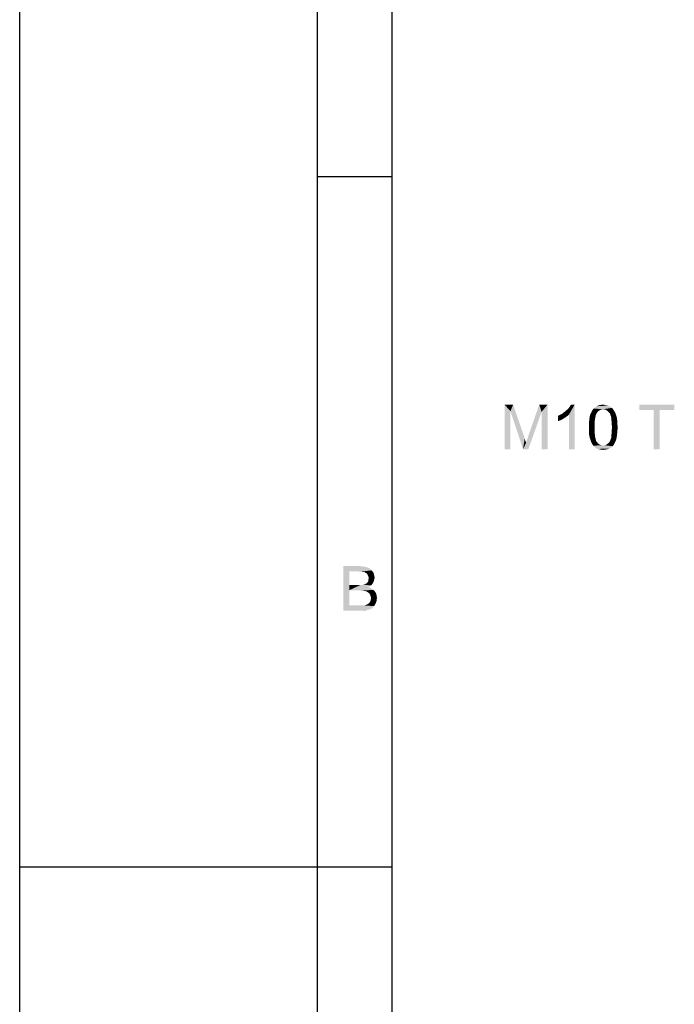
# Model space of a CAD drawing. Header units: millimetres. Extents: x 0 to 594, y 1 to 420.
# Tile 94 of 214: x 0 to 44, y 288 to 354. Entities that reach past the tile are written whole.
import ezdxf

# ---------------------------------------------------------------- set-up
doc = ezdxf.new("R2010")
doc.units = ezdxf.units.MM
doc.header["$LTSCALE"] = 32.67
doc.layers.add('61765N-2-A-2_DXF_FORMAT', color=7, linetype='CONTINUOUS')
doc.layers.add('61765N-2-A-2_DXF_TEXT', color=7, linetype='CONTINUOUS')

msp = doc.modelspace()

# ---------------------------------------------------------------- linework, layer by layer
at = {"layer": '61765N-2-A-2_DXF_FORMAT', "color": 2, "linetype": 'Continuous'}
for p, q in [((0, 0.5605), (0, 420)), ((20, 5), (20, 415)), ((20, 343.35), (24.9898, 343.35)), ((0, 297), (25, 297))]:
    msp.add_line(p, q, dxfattribs=at)
at = {"layer": '61765N-2-A-2_DXF_FORMAT', "color": 7, "linetype": 'Continuous'}
msp.add_line((25, 10), (25, 410), dxfattribs=at)
at = {"layer": '61765N-2-A-2_DXF_FORMAT', "color": 2, "linetype": 'Continuous'}
for points in [[(21.7266, 317.195), (22.8377, 317.195), (22.1266, 316.8394)], [(22.1266, 316.8394), (21.7266, 314.195), (21.7266, 317.195)], [(22.1266, 316.8394), (22.1266, 315.9283), (21.7266, 314.195)], [(22.8377, 317.195), (22.9932, 317.1727), (22.1266, 316.8394)], [(22.9932, 317.1727), (23.1488, 317.1505), (22.1266, 316.8394)], [(23.1488, 317.1505), (23.2821, 317.1283), (22.1266, 316.8394)], [(23.2821, 317.1283), (23.3932, 317.0838), (22.1266, 316.8394)], [(23.3932, 317.0838), (23.4821, 317.0394), (22.1266, 316.8394)], [(23.4821, 317.0394), (23.571, 316.9727), (22.1266, 316.8394)], [(23.571, 316.9727), (23.6377, 316.9061), (22.1266, 316.8394)], [(22.7043, 316.8394), (22.1266, 316.8394), (23.6377, 316.9061)], [(22.8599, 316.8172), (22.7043, 316.8394), (23.6377, 316.9061)], [(22.971, 316.8172), (22.8599, 316.8172), (23.6377, 316.9061)], [(22.971, 316.8172), (23.6377, 316.9061), (23.7043, 316.8172)], [(23.7043, 316.8172), (23.0821, 316.795), (22.971, 316.8172)], [(23.1488, 316.795), (23.0821, 316.795), (23.7043, 316.8172)], [(23.2154, 316.7505), (23.1488, 316.795), (23.7043, 316.8172)], [(23.2599, 316.7283), (23.2154, 316.7505), (23.7043, 316.8172)], [(23.2599, 316.7283), (23.7043, 316.8172), (23.771, 316.7283)], [(23.771, 316.7283), (23.3266, 316.6838), (23.2599, 316.7283)], [(23.3488, 316.6394), (23.3266, 316.6838), (23.771, 316.7283)], [(23.3488, 316.6394), (23.771, 316.7283), (23.7932, 316.6172)], [(23.1932, 315.9727), (23.2599, 316.0172), (23.7266, 316.0616)], [(23.1932, 315.9727), (23.7266, 316.0616), (23.6599, 315.9727)], [(23.7266, 316.0616), (23.2599, 316.0172), (23.3043, 316.0616)], [(23.3043, 316.0616), (23.3488, 316.1061), (23.771, 316.1505)], [(23.3043, 316.0616), (23.771, 316.1505), (23.7266, 316.0616)], [(23.7932, 316.6172), (23.4154, 316.5061), (23.3488, 316.6394)], [(23.771, 316.1505), (23.3488, 316.1061), (23.3932, 316.1505)], [(23.3932, 316.1505), (23.4154, 316.2172), (23.7932, 316.2394)], [(23.3932, 316.1505), (23.7932, 316.2394), (23.771, 316.1505)], [(23.7932, 316.6172), (23.8154, 316.5283), (23.4154, 316.5061)], [(23.4154, 316.5061), (23.8154, 316.5283), (23.8377, 316.4172)], [(23.8377, 316.4172), (23.4377, 316.3727), (23.4154, 316.5061)], [(23.8154, 316.3283), (23.4154, 316.2838), (23.4377, 316.3727)], [(23.4154, 316.2838), (23.8154, 316.3283), (23.7932, 316.2394)], [(23.7932, 316.2394), (23.4154, 316.2172), (23.4154, 316.2838)], [(23.4377, 316.3727), (23.8377, 316.4172), (23.8154, 316.3283)], [(22.1266, 315.9283), (22.1266, 315.5727), (21.7266, 314.195)], [(22.1266, 315.5727), (22.1266, 314.5505), (21.7266, 314.195)], [(23.0599, 315.9283), (23.5932, 315.9061), (22.1266, 315.5727)], [(22.971, 315.9283), (23.0599, 315.9283), (22.1266, 315.5727)], [(22.8821, 315.9283), (22.971, 315.9283), (22.1266, 315.5727)], [(22.7488, 315.9283), (22.8821, 315.9283), (22.1266, 315.5727)], [(22.1266, 315.9283), (22.7488, 315.9283), (22.1266, 315.5727)], [(23.5932, 315.9061), (23.5043, 315.8394), (22.1266, 315.5727)], [(23.5043, 315.8394), (23.3932, 315.795), (22.1266, 315.5727)], [(23.3932, 315.795), (23.5266, 315.7283), (22.1266, 315.5727)], [(23.5266, 315.7283), (23.6377, 315.6838), (22.1266, 315.5727)], [(23.6377, 315.6838), (23.7488, 315.595), (22.1266, 315.5727)], [(22.7932, 315.5727), (22.1266, 315.5727), (23.7488, 315.595)], [(22.9266, 315.5505), (22.7932, 315.5727), (23.7488, 315.595)], [(23.0377, 315.5505), (22.9266, 315.5505), (23.7488, 315.595)], [(23.1488, 315.5283), (23.0377, 315.5505), (23.7488, 315.595)], [(23.0599, 315.9283), (23.1266, 315.9505), (23.6599, 315.9727)], [(23.0599, 315.9283), (23.6599, 315.9727), (23.5932, 315.9061)], [(23.6599, 315.9727), (23.1266, 315.9505), (23.1932, 315.9727)], [(23.2377, 315.5061), (23.1488, 315.5283), (23.7488, 315.595)], [(23.2377, 315.5061), (23.7488, 315.595), (23.8377, 315.5061)], [(23.8377, 315.5061), (23.3043, 315.4838), (23.2377, 315.5061)], [(23.371, 315.4394), (23.3043, 315.4838), (23.8377, 315.5061)], [(23.371, 315.4394), (23.8377, 315.5061), (23.9043, 315.4172)], [(23.9043, 315.4172), (23.4377, 315.395), (23.371, 315.4394)], [(23.4821, 315.3505), (23.4377, 315.395), (23.9043, 315.4172)], [(23.4821, 315.3505), (23.9043, 315.4172), (23.9488, 315.3061)], [(23.9266, 314.7505), (23.4599, 314.7061), (23.5266, 314.795)], [(23.4599, 314.7061), (23.9266, 314.7505), (23.8821, 314.6616)], [(23.9488, 315.3061), (23.5266, 315.2838), (23.4821, 315.3505)], [(23.5488, 315.2172), (23.5266, 315.2838), (23.9488, 315.3061)], [(23.971, 314.8616), (23.5266, 314.795), (23.571, 314.9283)], [(23.5266, 314.795), (23.971, 314.8616), (23.9266, 314.7505)], [(23.5488, 315.2172), (23.9488, 315.3061), (23.971, 315.1727)], [(23.971, 315.1727), (23.571, 315.1283), (23.5488, 315.2172)], [(23.5932, 315.0616), (23.571, 315.1283), (23.971, 315.1727)], [(23.9932, 315.0616), (23.971, 314.9505), (23.571, 314.9283)], [(23.9932, 315.0616), (23.571, 314.9283), (23.5932, 315.0616)], [(23.571, 314.9283), (23.971, 314.9505), (23.971, 314.8616)], [(23.5932, 315.0616), (23.971, 315.1727), (23.9932, 315.0616)], [(23.1488, 314.5505), (23.7932, 314.5061), (21.7266, 314.195)], [(23.0821, 314.5505), (23.1488, 314.5505), (21.7266, 314.195)], [(23.0377, 314.5505), (23.0821, 314.5505), (21.7266, 314.195)], [(22.9488, 314.5505), (23.0377, 314.5505), (21.7266, 314.195)], [(22.8599, 314.5505), (22.9488, 314.5505), (21.7266, 314.195)], [(22.1266, 314.5505), (22.8599, 314.5505), (21.7266, 314.195)], [(23.7932, 314.5061), (23.7266, 314.4394), (21.7266, 314.195)], [(23.7266, 314.4394), (23.6821, 314.3727), (21.7266, 314.195)], [(23.6821, 314.3727), (23.5932, 314.3283), (21.7266, 314.195)], [(23.5932, 314.3283), (23.5266, 314.3061), (21.7266, 314.195)], [(23.5266, 314.3061), (23.4377, 314.2616), (21.7266, 314.195)], [(23.4377, 314.2616), (23.3488, 314.2394), (21.7266, 314.195)], [(23.3488, 314.2394), (23.2377, 314.2172), (21.7266, 314.195)], [(22.8599, 314.195), (21.7266, 314.195), (23.2377, 314.2172)], [(22.9932, 314.195), (22.8599, 314.195), (23.2377, 314.2172)], [(22.9932, 314.195), (23.2377, 314.2172), (23.1266, 314.195)], [(23.8377, 314.5727), (23.1488, 314.5505), (23.2599, 314.595)], [(23.1488, 314.5505), (23.8377, 314.5727), (23.7932, 314.5061)], [(23.2599, 314.595), (23.371, 314.6394), (23.8821, 314.6616)], [(23.2599, 314.595), (23.8821, 314.6616), (23.8377, 314.5727)], [(23.8821, 314.6616), (23.371, 314.6394), (23.4599, 314.7061)]]:
    msp.add_solid(points, dxfattribs=at)
at = {"layer": '61765N-2-A-2_DXF_TEXT', "color": 2, "linetype": 'Continuous'}
for points in [[(32.5547, 328.0401), (33.1325, 328.0401), (32.9547, 327.5957)], [(32.9547, 327.5957), (32.5547, 325.0401), (32.5547, 328.0401)], [(32.9547, 327.5957), (33.1325, 328.0401), (33.8659, 325.9068)], [(35.0436, 327.5512), (34.1547, 325.9512), (34.8881, 328.0401)], [(34.8881, 328.0401), (35.4436, 328.0401), (35.0436, 327.5512)], [(35.0436, 325.0401), (35.0436, 327.5512), (35.4436, 328.0401)], [(35.0436, 325.0401), (35.4436, 328.0401), (35.4436, 325.0401)], [(36.4436, 327.4401), (36.5547, 327.529), (37.2659, 328.0401)], [(36.8881, 327.3734), (36.4436, 327.4401), (37.2659, 328.0401)], [(36.5547, 327.529), (36.6881, 327.6401), (37.2659, 328.0401)], [(36.6881, 327.6401), (36.7992, 327.729), (37.2659, 328.0401)], [(36.7992, 327.729), (36.8881, 327.8401), (37.2659, 328.0401)], [(36.8881, 327.8401), (36.9547, 327.929), (37.2659, 328.0401)], [(36.8881, 325.0401), (36.8881, 327.3734), (37.2659, 328.0401)], [(36.8881, 325.0401), (37.2659, 328.0401), (37.2659, 325.0401)], [(37.2659, 328.0401), (36.9547, 327.929), (37.0214, 328.0401)], [(39.3992, 327.9957), (39.5103, 327.9734), (38.7547, 327.929)], [(39.3992, 327.9957), (38.7547, 327.929), (38.8881, 327.9957)], [(38.7547, 327.929), (39.5103, 327.9734), (39.5992, 327.929)], [(39.2881, 328.0179), (38.8881, 327.9957), (39.0214, 328.0179)], [(38.8881, 327.9957), (39.2881, 328.0179), (39.3992, 327.9957)], [(39.0214, 328.0179), (39.177, 328.0401), (39.2881, 328.0179)], [(43.9547, 328.0401), (41.5992, 327.6845), (41.5992, 328.0401)], [(42.577, 327.6845), (41.5992, 327.6845), (43.9547, 328.0401)], [(42.977, 327.6845), (42.577, 327.6845), (43.9547, 328.0401)], [(42.977, 327.6845), (43.9547, 328.0401), (43.9547, 327.6845)], [(32.5547, 325.0401), (32.9547, 327.5957), (32.9547, 325.0401)], [(33.8659, 325.9068), (33.7992, 325.0401), (32.9547, 327.5957)], [(33.7992, 325.0401), (33.9992, 325.4623), (35.0436, 327.5512)], [(33.7992, 325.0401), (35.0436, 327.5512), (34.1547, 325.0401)], [(33.9992, 325.4623), (34.0214, 325.5512), (35.0436, 327.5512)], [(34.0214, 325.5512), (34.0659, 325.6623), (35.0436, 327.5512)], [(34.0659, 325.6623), (34.1103, 325.7957), (35.0436, 327.5512)], [(34.1103, 325.7957), (34.1547, 325.9512), (35.0436, 327.5512)], [(36.1547, 327.2845), (36.2881, 327.3512), (36.8881, 327.3734)], [(36.1547, 327.2845), (36.8881, 327.3734), (36.7325, 327.2401)], [(36.7325, 327.2401), (36.1547, 326.929), (36.1547, 327.2845)], [(36.8881, 327.3734), (36.2881, 327.3512), (36.4436, 327.4401)], [(38.6881, 327.3512), (38.2659, 327.1957), (38.3103, 327.3734)], [(38.6881, 327.3512), (38.6659, 327.2401), (38.2659, 327.1957)], [(38.777, 327.5068), (38.7325, 327.4401), (38.3103, 327.3734)], [(38.777, 327.5068), (38.3103, 327.3734), (38.377, 327.5068)], [(38.3103, 327.3734), (38.7325, 327.4401), (38.6881, 327.3512)], [(38.8436, 327.5957), (38.377, 327.5068), (38.4436, 327.6401)], [(38.377, 327.5068), (38.8436, 327.5957), (38.777, 327.5068)], [(39.177, 327.729), (38.4436, 327.6401), (38.5325, 327.7734)], [(39.177, 327.729), (39.0436, 327.7068), (38.4436, 327.6401)], [(39.0436, 327.7068), (38.9547, 327.6623), (38.4436, 327.6401)], [(38.4436, 327.6401), (38.9547, 327.6623), (38.8436, 327.5957)], [(39.777, 327.8179), (38.5325, 327.7734), (38.6436, 327.8623)], [(39.177, 327.729), (38.5325, 327.7734), (39.777, 327.8179)], [(39.5992, 327.929), (39.6881, 327.8845), (38.6436, 327.8623)], [(39.5992, 327.929), (38.6436, 327.8623), (38.7547, 327.929)], [(38.6436, 327.8623), (39.6881, 327.8845), (39.777, 327.8179)], [(39.177, 327.729), (39.777, 327.8179), (39.8436, 327.729)], [(39.8436, 327.729), (39.2881, 327.7068), (39.177, 327.729)], [(39.3992, 327.6623), (39.2881, 327.7068), (39.8436, 327.729)], [(39.3992, 327.6623), (39.8436, 327.729), (39.8881, 327.6623)], [(39.8881, 327.6623), (39.5103, 327.5734), (39.3992, 327.6623)], [(39.5103, 327.5734), (39.8881, 327.6623), (39.9547, 327.5512)], [(39.9547, 327.5512), (39.5992, 327.4845), (39.5103, 327.5734)], [(39.5992, 327.4845), (39.9547, 327.5512), (39.9992, 327.4623)], [(39.9992, 327.4623), (39.6436, 327.4179), (39.5992, 327.4845)], [(39.6659, 327.329), (39.6436, 327.4179), (39.9992, 327.4623)], [(39.6659, 327.329), (39.9992, 327.4623), (40.0436, 327.329)], [(40.0436, 327.329), (39.7103, 327.2179), (39.6659, 327.329)], [(39.7103, 327.2179), (40.0436, 327.329), (40.0881, 327.2179)], [(42.977, 327.6845), (42.577, 325.0401), (42.577, 327.6845)], [(42.577, 325.0401), (42.977, 327.6845), (42.977, 325.0401)], [(36.7325, 327.2401), (36.5325, 327.1068), (36.1547, 326.929)], [(36.5325, 327.1068), (36.3325, 326.9957), (36.1547, 326.929)], [(38.6214, 326.9957), (38.5992, 326.8401), (38.2214, 326.7512)], [(38.6214, 326.9957), (38.2214, 326.7512), (38.2436, 326.9957)], [(38.2214, 326.7512), (38.5992, 326.8401), (38.5992, 326.6845)], [(38.5992, 326.6845), (38.2214, 326.5068), (38.2214, 326.7512)], [(38.2214, 326.5068), (38.5992, 326.6845), (38.5992, 326.5068)], [(38.6436, 327.129), (38.2436, 326.9957), (38.2659, 327.1957)], [(38.2436, 326.9957), (38.6436, 327.129), (38.6214, 326.9957)], [(38.2659, 327.1957), (38.6659, 327.2401), (38.6436, 327.129)], [(40.0881, 327.2179), (39.7325, 327.1068), (39.7103, 327.2179)], [(39.7325, 327.1068), (40.0881, 327.2179), (40.1103, 327.0623)], [(40.1103, 327.0623), (39.7325, 326.9957), (39.7325, 327.1068)], [(39.7325, 326.9957), (40.1103, 327.0623), (40.1325, 326.9068)], [(40.1325, 326.9068), (39.7547, 326.8401), (39.7325, 326.9957)], [(39.7547, 326.8401), (40.1325, 326.9068), (40.1325, 326.7068)], [(40.1325, 326.7068), (39.7547, 326.6845), (39.7547, 326.8401)], [(39.777, 326.5068), (39.7547, 326.6845), (40.1325, 326.7068)], [(39.777, 326.5068), (40.1325, 326.7068), (40.1547, 326.5068)], [(38.5992, 326.5068), (38.5992, 326.329), (38.2214, 326.3068)], [(38.5992, 326.5068), (38.2214, 326.3068), (38.2214, 326.5068)], [(38.2214, 326.3068), (38.5992, 326.329), (38.5992, 326.1734)], [(38.5992, 326.1734), (38.2214, 326.1068), (38.2214, 326.3068)], [(38.2214, 326.1068), (38.5992, 326.1734), (38.6214, 326.0179)], [(38.6214, 326.0179), (38.2436, 325.9512), (38.2214, 326.1068)], [(38.2436, 325.9512), (38.6214, 326.0179), (38.6214, 325.8845)], [(38.6214, 325.8845), (38.2881, 325.7734), (38.2436, 325.9512)], [(40.1103, 326.0401), (39.7325, 326.0179), (39.7547, 326.1734)], [(39.7325, 325.8845), (39.7325, 326.0179), (40.1103, 326.0401)], [(39.7325, 325.8845), (40.1103, 326.0401), (40.0881, 325.8401)], [(40.1547, 326.5068), (39.7547, 326.329), (39.777, 326.5068)], [(39.7547, 326.329), (40.1547, 326.5068), (40.1325, 326.2623)], [(40.1325, 326.2623), (39.7547, 326.1734), (39.7547, 326.329)], [(39.7547, 326.1734), (40.1325, 326.2623), (40.1103, 326.0401)], [(33.8659, 325.9068), (33.9103, 325.7734), (33.7992, 325.0401)], [(33.9103, 325.7734), (33.9325, 325.6623), (33.7992, 325.0401)], [(33.9325, 325.6623), (33.977, 325.5512), (33.7992, 325.0401)], [(33.977, 325.5512), (33.9992, 325.4623), (33.7992, 325.0401)], [(38.2881, 325.7734), (38.6214, 325.8845), (38.6659, 325.7734)], [(38.6659, 325.7734), (38.3325, 325.6401), (38.2881, 325.7734)], [(38.6659, 325.7734), (38.6881, 325.6845), (38.3325, 325.6401)], [(38.3325, 325.6401), (38.6881, 325.6845), (38.7103, 325.5957)], [(38.7103, 325.5957), (38.377, 325.5068), (38.3325, 325.6401)], [(38.7103, 325.5957), (38.7547, 325.529), (38.377, 325.5068)], [(38.377, 325.5068), (38.7547, 325.529), (38.8436, 325.4179)], [(38.8436, 325.4179), (38.4436, 325.3957), (38.377, 325.5068)], [(38.4436, 325.3957), (38.8436, 325.4179), (38.9547, 325.3512)], [(38.9547, 325.3512), (38.5103, 325.2845), (38.4436, 325.3957)], [(38.9547, 325.3512), (39.0659, 325.3068), (38.5103, 325.2845)], [(39.177, 325.3068), (39.2881, 325.3068), (38.5103, 325.2845)], [(39.0659, 325.3068), (39.177, 325.3068), (38.5103, 325.2845)], [(39.8214, 325.2401), (38.5103, 325.2845), (39.2881, 325.3068)], [(39.2881, 325.3068), (39.3992, 325.3512), (39.9103, 325.3734)], [(39.2881, 325.3068), (39.9103, 325.3734), (39.8214, 325.2401)], [(39.9103, 325.3734), (39.3992, 325.3512), (39.5103, 325.4401)], [(39.977, 325.5068), (39.5103, 325.4401), (39.5992, 325.529)], [(39.5103, 325.4401), (39.977, 325.5068), (39.9103, 325.3734)], [(39.5992, 325.529), (39.6436, 325.5957), (40.0436, 325.6623)], [(39.5992, 325.529), (40.0436, 325.6623), (39.977, 325.5068)], [(40.0436, 325.6623), (39.6436, 325.5957), (39.6659, 325.6845)], [(39.6659, 325.6845), (39.7103, 325.7734), (40.0881, 325.8401)], [(39.6659, 325.6845), (40.0881, 325.8401), (40.0436, 325.6623)], [(40.0881, 325.8401), (39.7103, 325.7734), (39.7325, 325.8845)], [(39.8214, 325.2401), (38.577, 325.2179), (38.5103, 325.2845)], [(38.6436, 325.1512), (38.577, 325.2179), (39.8214, 325.2401)], [(38.6436, 325.1512), (39.8214, 325.2401), (39.7103, 325.1512)], [(39.7103, 325.1512), (38.7103, 325.1068), (38.6436, 325.1512)], [(38.7103, 325.1068), (39.7103, 325.1512), (39.5992, 325.0845)], [(39.5992, 325.0845), (38.7992, 325.0623), (38.7103, 325.1068)], [(38.8881, 325.0401), (38.7992, 325.0623), (39.5992, 325.0845)], [(38.8881, 325.0401), (39.5992, 325.0845), (39.4659, 325.0401)], [(39.4659, 325.0401), (38.977, 325.0179), (38.8881, 325.0401)], [(39.0659, 325.0179), (38.977, 325.0179), (39.4659, 325.0401)], [(39.0659, 325.0179), (39.4659, 325.0401), (39.3325, 325.0179)], [(39.3325, 325.0179), (39.177, 324.9957), (39.0659, 325.0179)]]:
    msp.add_solid(points, dxfattribs=at)

doc.saveas('drawing.dxf')
